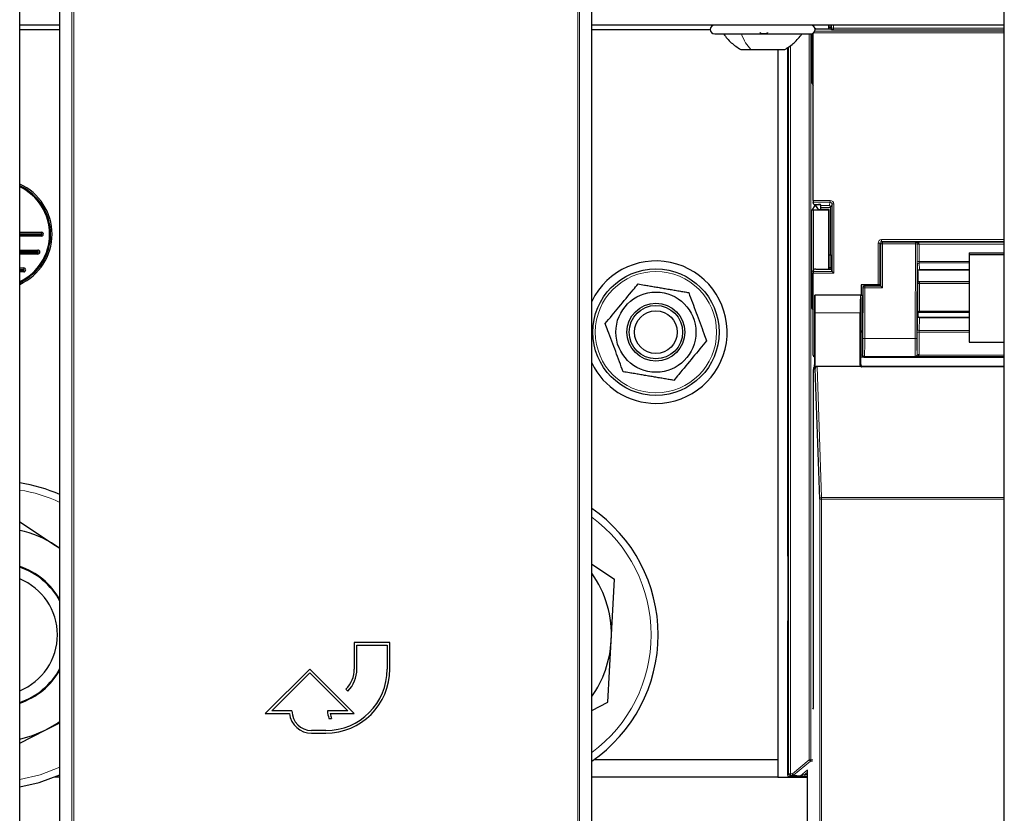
# Model space of a CAD drawing. Header units: millimetres. Extents: x 5 to 418, y 2 to 292.
# Tile 8 of 87: x 87 to 105, y 98 to 113. Entities that reach past the tile are written whole.
import ezdxf

# ---------------------------------------------------------------- set-up
doc = ezdxf.new("R2010")
doc.units = ezdxf.units.MM

msp = doc.modelspace()

# ---------------------------------------------------------------- linework, layer by layer
at = {"color": 7, "linetype": 'Continuous', "lineweight": 18}
for p, q in [((87.9173, 96.6696), (87.9173, 118.581)), ((87.9506, 118.581), (87.9506, 96.6691)), ((97.3851, 96.6691), (97.3851, 118.581)), ((97.4184, 118.581), (97.4184, 96.6696)), ((101.7596, 112.6221), (101.7596, 112.6213)), ((101.7642, 112.6205), (101.7642, 112.6221)), ((101.7976, 112.6221), (101.7976, 112.606)), ((102.1365, 112.5633), (102.1365, 112.6221)), ((102.1698, 112.6221), (102.1698, 112.5633)), ((101.7175, 98.8673), (101.7175, 112.4554)), ((101.7508, 112.4554), (101.7508, 98.8673)), ((101.7642, 111.5396), (101.7642, 112.4569)), ((105.37, 112.4738), (101.8006, 112.4738)), ((101.8255, 112.5071), (105.37, 112.5071)), ((102.1365, 112.5633), (102.1698, 112.5633)), ((102.1698, 112.5633), (105.37, 112.5633)), ((105.37, 112.53), (102.1709, 112.53)), ((101.3317, 98.6053), (101.3317, 112.2147)), ((101.365, 112.2386), (101.365, 98.6053)), ((101.7922, 109.3383), (102.1119, 109.3383)), ((102.1119, 109.305), (101.7927, 109.305)), ((102.0906, 109.241), (102.1119, 109.305)), ((102.1119, 109.3383), (102.1119, 109.305)), ((101.7642, 107.3229), (101.7642, 109.1545)), ((101.7976, 109.1554), (101.7976, 108.0216)), ((101.8224, 109.2418), (101.8224, 109.2632)), ((101.8557, 109.263), (101.8557, 109.2573)), ((101.9328, 109.241), (102.0906, 109.241)), ((102.1233, 109.2077), (101.9334, 109.2077)), ((102.1452, 109.2716), (102.1234, 109.206)), ((102.1452, 109.2716), (102.1785, 109.2716)), ((102.1452, 108.0072), (102.1452, 109.2716)), ((102.1785, 109.2716), (102.1785, 107.9738)), ((87.3483, 108.7137), (87.3482, 108.7426)), ((87.3483, 108.6682), (87.3483, 108.6971)), ((103.074, 108.5721), (103.074, 108.6055)), ((103.074, 108.6055), (105.37, 108.6055)), ((103.074, 108.5721), (103.0903, 108.5558)), ((105.37, 108.5721), (103.074, 108.5721)), ((87.2788, 108.4093), (87.2788, 108.3804)), ((103.0073, 107.7577), (103.0073, 108.5388)), ((103.0073, 108.5388), (103.0406, 108.5388)), ((103.0569, 108.5225), (103.0406, 108.5388)), ((103.0406, 108.5388), (103.0406, 107.7568)), ((103.0569, 107.7347), (103.0569, 108.5225)), ((103.0903, 108.5225), (103.0569, 108.5225)), ((103.0903, 108.5225), (103.0903, 108.5558)), ((103.0903, 108.5558), (103.7063, 108.5558)), ((103.0903, 108.5225), (103.0903, 107.7014)), ((103.7063, 108.5225), (103.0903, 108.5225)), ((103.7009, 106.7511), (103.7063, 108.5225)), ((103.7063, 108.5558), (103.7094, 108.5589)), ((103.7063, 108.5225), (103.7063, 108.5558)), ((103.7063, 108.5225), (103.7396, 108.5224)), ((103.7094, 108.5589), (105.37, 108.5589)), ((103.7396, 108.5224), (103.7342, 106.751)), ((103.7416, 108.5243), (103.7396, 108.5224)), ((103.7416, 108.1888), (103.7416, 108.5141)), ((103.7749, 108.5198), (103.7749, 108.1945)), ((105.37, 108.5198), (103.7749, 108.5198)), ((87.2788, 108.3637), (87.2788, 108.3349)), ((87.0151, 108.0759), (87.0151, 108.0471)), ((87.0151, 108.0304), (87.0151, 108.0015)), ((103.7478, 108.0127), (103.7421, 108.1377)), ((103.7749, 108.1945), (104.7151, 108.1945)), ((104.7151, 108.1689), (103.7755, 108.1689)), ((103.7755, 108.1689), (103.7811, 108.0439)), ((103.7811, 108.0439), (104.7151, 108.0439)), ((102.1785, 107.9738), (101.7922, 107.9738)), ((101.7927, 108.0071), (102.1453, 108.0071)), ((102.7236, 107.7014), (102.7189, 107.706)), ((102.7569, 107.7014), (102.7236, 107.7014)), ((102.7236, 106.7511), (102.7236, 107.7014)), ((102.7523, 107.7394), (102.7569, 107.7347)), ((102.7569, 107.7014), (102.7569, 107.7347)), ((102.7569, 107.7347), (103.0569, 107.7347)), ((103.0903, 107.7014), (102.7569, 107.7014)), ((102.7569, 107.7014), (102.7569, 106.7511)), ((103.7513, 107.2617), (103.7513, 107.7772)), ((103.7846, 107.7829), (103.7846, 107.2674)), ((104.7151, 107.7829), (103.7846, 107.7829)), ((102.6815, 107.5639), (102.7148, 107.5639)), ((102.673, 107.2308), (101.8307, 107.2308)), ((103.7421, 106.9311), (103.7478, 107.1662)), ((103.7811, 107.1405), (103.7755, 106.9055)), ((103.7811, 107.1405), (104.7151, 107.1405)), ((103.7846, 107.2674), (104.7151, 107.2674)), ((103.7755, 106.9055), (104.7151, 106.9055)), ((102.7073, 106.8886), (102.7073, 106.4399)), ((102.7569, 106.7511), (102.7236, 106.7511)), ((102.7569, 106.7511), (103.7009, 106.7511)), ((103.7009, 106.7511), (103.7342, 106.751)), ((103.7416, 106.4479), (103.7416, 106.8685)), ((103.7749, 106.8742), (103.7749, 106.4535)), ((104.7151, 106.8742), (103.7749, 106.8742)), ((102.7073, 106.4399), (102.6817, 106.4399)), ((102.7073, 106.4399), (102.7185, 106.4511)), ((102.7518, 106.4178), (102.7406, 106.4066)), ((103.7051, 106.4178), (102.7518, 106.4178)), ((103.7094, 106.4135), (103.7051, 106.4178)), ((105.37, 106.4135), (103.7094, 106.4135)), ((103.7384, 106.451), (103.7416, 106.4479)), ((103.7737, 106.441), (105.37, 106.441)), ((101.8638, 106.2308), (101.9478, 103.7773)), ((102.673, 106.2554), (102.6817, 106.2641)), ((102.715, 106.2308), (102.706, 106.2217)), ((101.9478, 103.7476), (101.9478, 103.7773)), ((101.9478, 103.7773), (105.37, 103.7773)), ((101.9145, 81.8363), (101.9145, 103.7476)), ((101.9145, 103.7476), (101.9478, 103.7476)), ((101.9478, 103.7476), (101.9478, 81.8357)), ((105.37, 103.7476), (101.9478, 103.7476)), ((101.3102, 102.7032), (101.3189, 102.6982)), ((101.3189, 101.4459), (101.3102, 101.4409)), ((101.4053, 98.6053), (101.7175, 98.8673)), ((101.7389, 98.8417), (101.4267, 98.5798)), ((101.7175, 98.8673), (101.7508, 98.8673)), ((101.7389, 98.8417), (101.7175, 98.8673)), ((101.777, 98.8379), (101.7389, 98.8417)), ((101.7508, 98.8673), (101.7829, 98.8641)), ((101.5548, 98.567), (101.687, 98.6779)), ((101.6867, 98.6342), (101.6369, 98.5924)), ((101.3102, 98.5839), (101.3317, 98.6053)), ((101.3317, 98.6053), (101.365, 98.6053)), ((101.365, 98.572), (101.3435, 98.5505)), ((101.365, 98.6053), (101.4053, 98.6053)), ((101.365, 98.6053), (101.365, 98.572)), ((101.4053, 98.572), (101.365, 98.572)), ((101.4053, 98.6053), (101.4267, 98.5798)), ((101.4053, 98.572), (101.4053, 98.6053)), ((101.5333, 98.5592), (101.4053, 98.572)), ((101.4267, 98.5798), (101.5548, 98.567)), ((101.6369, 98.5924), (101.6369, 98.5591)), ((101.6369, 98.5924), (101.6867, 98.5924)), ((101.6867, 98.5591), (101.6369, 98.5591))]:
    msp.add_line(p, q, dxfattribs=at)
at = {"color": 7, "linetype": 'Continuous', "lineweight": 25}
for p, q in [((86.9381, 96.9302), (86.9381, 113.5052)), ((87.6895, 96.9302), (87.6895, 113.5052)), ((97.6462, 96.9302), (97.6462, 113.5052)), ((105.37, 96.9302), (105.37, 113.5052)), ((87.6895, 112.6221), (86.9381, 112.6221)), ((105.37, 112.6221), (97.6462, 112.6221)), ((102.0817, 112.6221), (102.0817, 112.5491)), ((102.0926, 112.5491), (102.0926, 112.6221)), ((102.1228, 112.6221), (102.1226, 112.575)), ((86.9381, 112.5387), (87.6895, 112.5387)), ((97.6462, 112.5387), (99.8651, 112.5387)), ((99.9484, 112.4554), (101.7484, 112.4554)), ((101.7922, 109.3383), (101.7922, 112.4678)), ((101.8395, 112.5491), (102.0906, 112.5491)), ((102.1226, 112.575), (102.0926, 112.575)), ((102.1226, 112.575), (102.1273, 112.5609)), ((102.124, 112.5508), (102.1273, 112.5609)), ((102.1366, 112.533), (102.1273, 112.5609)), ((100.4359, 112.1637), (100.6228, 112.1637)), ((100.6228, 112.1637), (101.2609, 112.1637)), ((101.1317, 112.1637), (101.1317, 98.8721)), ((101.3102, 112.1992), (101.3102, 102.7032)), ((101.7642, 111.5396), (101.7922, 111.4977)), ((101.8061, 109.2647), (101.7927, 109.305)), ((101.8224, 109.2418), (101.7642, 109.1545)), ((102.0817, 109.1554), (101.7976, 109.1554)), ((101.8395, 109.263), (101.8928, 109.263)), ((101.8405, 109.2571), (101.8405, 109.2426)), ((101.8908, 109.1672), (101.8405, 109.2426)), ((101.9274, 109.2573), (101.8557, 109.2573)), ((102.0926, 109.1663), (101.9241, 109.1663)), ((101.9328, 109.241), (101.9261, 109.2612)), ((101.9334, 109.1663), (101.9334, 109.2077)), ((102.0926, 109.1663), (102.0817, 109.1554)), ((102.0817, 109.1554), (102.0817, 108.0491)), ((102.0926, 108.0491), (102.0926, 109.1663)), ((102.1234, 108.3227), (102.1234, 109.206)), ((86.9381, 108.7426), (87.3482, 108.7426)), ((86.9381, 108.7137), (87.3483, 108.7137)), ((86.9381, 108.6971), (87.3483, 108.6971)), ((87.3483, 108.6682), (86.9381, 108.6682)), ((86.9381, 108.4093), (87.2788, 108.4093)), ((86.9381, 108.3804), (87.2788, 108.3804)), ((86.9381, 108.3637), (87.2788, 108.3637)), ((87.2788, 108.3349), (86.9381, 108.3349)), ((102.0926, 108.3227), (102.1234, 108.3227)), ((102.1234, 108.3227), (102.1226, 108.075)), ((104.7151, 108.355), (104.7151, 108.3261)), ((104.7151, 108.355), (105.37, 108.355)), ((104.7151, 108.3261), (105.37, 108.3261)), ((104.7151, 108.3261), (104.7151, 106.6847)), ((86.9381, 108.0759), (87.0151, 108.0759)), ((86.9381, 108.0471), (87.0151, 108.0471)), ((86.9381, 108.0304), (87.0151, 108.0304)), ((101.7927, 108.0071), (101.8061, 108.0474)), ((101.8395, 108.0491), (102.0906, 108.0491)), ((102.1226, 108.075), (102.0926, 108.075)), ((102.1226, 108.075), (102.1273, 108.0609)), ((102.124, 108.0508), (102.1273, 108.0609)), ((102.1452, 108.0072), (102.1273, 108.0609)), ((103.7815, 108.0419), (104.7151, 108.0419)), ((87.0151, 108.0015), (86.9381, 108.0015)), ((101.7922, 106.4394), (101.7922, 107.9738)), ((102.1453, 108.0071), (102.1785, 107.9738)), ((103.7484, 108.0101), (103.7484, 108.01)), ((103.7484, 108.01), (103.7484, 107.8262)), ((102.6884, 107.7577), (102.6884, 107.5641)), ((103.0073, 107.7577), (102.6884, 107.7577)), ((102.7189, 107.706), (102.7189, 107.2308)), ((103.0076, 107.7394), (102.7523, 107.7394)), ((103.0406, 107.7568), (103.0474, 107.7467)), ((103.0409, 107.7399), (103.0474, 107.7443)), ((103.0474, 107.7467), (103.0474, 107.7443)), ((103.0569, 107.7347), (103.0474, 107.7443)), ((103.0903, 107.7014), (103.0569, 107.7347)), ((103.7516, 107.823), (103.7484, 107.8262)), ((103.786, 107.822), (104.7151, 107.822)), ((101.8242, 107.5619), (101.822, 107.5641)), ((102.6817, 107.5641), (101.822, 107.5641)), ((102.6788, 107.5641), (101.8249, 107.5641)), ((102.6791, 107.5638), (102.6815, 107.5619)), ((102.6817, 107.5641), (102.7189, 107.5641)), ((101.7642, 107.3229), (101.7922, 107.281)), ((101.8161, 107.2308), (101.8161, 106.2577)), ((101.8307, 106.1936), (101.8307, 107.2308)), ((102.673, 106.2554), (102.673, 107.2308)), ((103.7514, 107.2389), (103.7484, 107.2359)), ((103.7484, 107.2359), (103.7484, 107.1811)), ((103.7484, 107.1811), (103.7484, 107.1811)), ((104.7151, 107.1483), (103.7816, 107.1483)), ((104.7151, 107.2399), (103.7856, 107.2399)), ((102.6817, 106.2641), (102.6817, 106.8641)), ((102.7132, 106.8974), (102.7073, 106.8886)), ((104.7151, 106.6847), (105.37, 106.6847)), ((102.6832, 106.406), (102.6817, 106.406)), ((102.798, 106.406), (105.37, 106.406)), ((101.7972, 99.8308), (101.7972, 106.1733)), ((101.7978, 106.2066), (101.8156, 106.2244)), ((101.9145, 103.7476), (101.8307, 106.1936)), ((102.6838, 106.2308), (101.8638, 106.2308)), ((105.37, 106.2217), (102.706, 106.2217)), ((105.37, 106.2308), (102.715, 106.2308)), ((86.9381, 103.318), (87.6089, 102.8797)), ((87.6895, 102.8243), (87.6089, 102.8797)), ((87.6089, 102.8797), (87.6895, 102.8271)), ((97.6462, 102.5287), (98.0756, 102.2482)), ((101.319, 102.5927), (101.319, 101.5514)), ((98.012, 101.0952), (98.0756, 102.2482)), ((101.3102, 101.4409), (101.3102, 98.5839)), ((93.8678, 101.0641), (93.2012, 101.0641)), ((93.2012, 101.0641), (93.2012, 100.5641)), ((93.2512, 100.5641), (93.2512, 101.0141)), ((93.2512, 101.0141), (93.8178, 101.0141)), ((93.8178, 101.0141), (93.8178, 100.5641)), ((93.8678, 100.5641), (93.8678, 101.0641)), ((97.9484, 99.9423), (98.012, 101.0952)), ((92.3678, 100.5641), (91.5345, 99.7308)), ((91.6552, 99.7808), (92.3678, 100.4934)), ((93.2012, 99.7308), (92.3678, 100.5641)), ((92.3678, 100.4934), (93.0804, 99.7808)), ((93.0449, 100.187), (93.0803, 100.1516)), ((97.6462, 99.7893), (97.9484, 99.9423)), ((91.5345, 99.7308), (91.9875, 99.7308)), ((92.0345, 99.7808), (91.6552, 99.7808)), ((93.0804, 99.7808), (92.7012, 99.7808)), ((92.7509, 99.7308), (93.2012, 99.7308)), ((101.7829, 99.8164), (101.7972, 99.8308)), ((87.4181, 99.4209), (87.6895, 99.5582)), ((92.728, 99.6407), (92.778, 99.6407)), ((86.9381, 99.178), (87.4181, 99.4209)), ((92.6678, 99.4141), (92.4012, 99.4141)), ((92.4012, 99.3641), (92.6678, 99.3641)), ((97.6947, 98.8721), (101.1317, 98.8721)), ((101.1317, 98.8721), (101.1317, 98.5387)), ((101.6867, 82.0968), (101.6867, 98.6719)), ((87.6895, 98.5387), (87.5895, 98.5387)), ((101.1317, 98.5387), (97.6462, 98.5387)), ((101.1317, 98.5387), (101.6867, 98.5387)), ((101.3435, 98.5505), (101.6867, 98.5505))]:
    msp.add_line(p, q, dxfattribs=at)
at = {"color": 7, "linetype": 'Continuous', "lineweight": 25, "flags": 128}
for points in [[(87.4181, 99.4209), (87.6433, 99.554), (87.6895, 99.5865)], [(86.9381, 99.2507), (87.1775, 99.3183), (87.4181, 99.4209)], [(86.9381, 98.3617), (87.3043, 98.4409), (87.6895, 98.5812)]]:
    msp.add_lwpolyline(points, dxfattribs=at)
at = {"color": 7, "linetype": 'Continuous', "lineweight": 18, "flags": 128}
msp.add_lwpolyline([(86.9381, 98.4948), (87.3206, 98.5829), (87.6895, 98.7261)], dxfattribs=at)
at = {"color": 7, "linetype": 'Continuous', "lineweight": 25}
for radius in [1.1833, 0.75, 0.5417, 0.5, 0.4]:
    msp.add_circle((98.8484, 106.8721), radius, dxfattribs=at)
at = {"color": 7, "linetype": 'Continuous', "lineweight": 18}
msp.add_circle((98.8484, 106.8721), 1.1352, dxfattribs=at)
at = {"color": 7, "linetype": 'Continuous', "lineweight": 25}
for centre, radius, start, end in [((99.9484, 112.5387), 0.0833, 90, 270), ((101.7484, 112.5387), 0.0833, 270, 90), ((86.5151, 108.7054), 1.0297, 294.26044, 65.73956), ((86.5151, 108.7054), 1.0008, 295.00746, 64.99254), ((86.5151, 108.7054), 0.993, 295.21968, 64.78032), ((86.5151, 108.7054), 0.9833, 295.48404, 64.51596), ((87.3484, 108.7054), 0.0372, 269.93582, 90.28648), ((87.3484, 108.7054), 0.00833, 269.71352, 90.28648), ((87.2788, 108.3721), 0.0372, 270, 90), ((87.2788, 108.3721), 0.00833, 270, 90), ((98.8484, 106.8721), 1.3333, 270, 154.37514), ((87.0151, 108.0387), 0.0372, 270, 90), ((87.0151, 108.0387), 0.00833, 270, 90), ((98.8484, 106.8721), 1.3333, 205.62486, 270), ((86.5151, 101.2054), 2.875, 65.89019, 81.53755), ((96.0151, 101.2054), 2.875, 304.56585, 55.43415), ((86.5151, 101.2054), 2, 56.84238, 77.78713), ((101.3935, 102.7032), 0.0833, 179.9999, 203.42807), ((86.5151, 101.2054), 1.3471, 29.33047, 71.69487), ((86.5151, 101.2054), 1.3333, 28.26105, 71.49929), ((96.0151, 101.2054), 2, 356.84238, 35.35623), ((86.5151, 101.2054), 1.1286, 292.01719, 67.98281), ((101.3935, 101.4409), 0.0833, 156.57193, 180.0001), ((96.0151, 101.2054), 2, 324.64377, 356.84238), ((86.5151, 101.2054), 1.3333, 288.50071, 331.73895), ((86.5151, 101.2054), 1.3471, 288.30513, 330.66953), ((92.6678, 100.5641), 1.2, 270, 360), ((92.6678, 100.5641), 1.15, 270, 360), ((92.6678, 100.5641), 0.5333, 315, 360), ((92.6678, 100.5641), 0.5833, 315, 360), ((92.4012, 99.7808), 0.4167, 186.8921, 270), ((92.4012, 99.7808), 0.3667, 180, 270), ((93.0804, 99.7808), 0.3793, 180, 201.66618), ((93.0804, 99.7808), 0.3333, 188.62693, 204.84083), ((101.3435, 98.5839), 0.0333, 180.00017, 269.99983)]:
    msp.add_arc(centre, radius, start, end, dxfattribs=at)
at = {"color": 7, "linetype": 'Continuous', "lineweight": 18}
for centre, radius, start, end in [((103.0903, 108.5225), 0.0333, 90.02044, 179.97956), ((103.7063, 108.5225), 0.0333, 359.84417, 89.97948), ((103.7656, 108.0954), 0.4295, 88.75881, 93.20619), ((103.767, 108.4655), 0.0548, 81.72868, 117.63396), ((103.767, 108.1402), 0.0548, 81.72868, 117.63396), ((103.7747, 108.1364), 0.0326, 88.66024, 177.59954), ((103.7803, 108.0113), 0.0326, 88.66024, 177.59954), ((102.7569, 107.7014), 0.0333, 90.02044, 179.97956), ((103.7767, 107.7286), 0.0548, 81.72868, 117.63396), ((103.778, 107.1711), 0.0307, 189.14008, 275.72189), ((103.7767, 107.2131), 0.0548, 81.72868, 117.63396), ((103.7724, 106.936), 0.0307, 189.14008, 275.72189), ((103.767, 106.8199), 0.0548, 81.72868, 117.63396), ((102.7518, 106.4511), 0.0333, 180.02044, 269.97956), ((103.7051, 106.4511), 0.0333, 270.02036, 359.8033), ((103.7565, 106.39), 0.0538, 71.31698, 106.71781), ((103.767, 106.3993), 0.0548, 81.72868, 117.63396), ((86.5151, 101.2054), 2.7434, 64.65416, 81.12842), ((101.9464, 103.7454), 0.032, 87.42531, 175.98585), ((96.0151, 101.2054), 2.7434, 306.48184, 53.51816), ((101.7175, 98.8673), 0.0333, 310.00649, 359.99901), ((101.365, 98.6053), 0.0333, 180.0002, 269.9998), ((101.4053, 98.6053), 0.0333, 270.00246, 310.00618), ((101.5333, 98.5925), 0.0333, 270.00246, 310.00618)]:
    msp.add_arc(centre, radius, start, end, dxfattribs=at)
at = {"color": 7, "linetype": 'Continuous', "lineweight": 25}
for centre, major_axis, ratio, start_param, end_param in [((101.8395, 112.5474), (0.0333, 0), 0.0524078, 1.5707963, 1.8255304), ((102.0906, 112.5509), (0.0333, 0), 0.0524078, 4.712389, 6.265732), ((101.7976, 111.5396), (0.0333, 0), 0.0261859, 3.1590459, 4.712389), ((101.7928, 109.3383), (0, 0.0333), 0.0174551, 1.5707963, 3.0892328), ((101.7976, 109.1545), (0.0333, 0), 0.0261859, 1.5707963, 3.1241394), ((101.8395, 109.2647), (0.0333, 0), 0.0524078, 3.1590459, 4.712389), ((101.8557, 109.2418), (0.0333, 0), 0.0261859, 2.045545, 3.1241394), ((101.8557, 109.2561), (0.0333, 0), 0.0349208, 1.5707963, 2.045545), ((101.9241, 109.1672), (0.0333, 0), 0.0261859, 3.1590459, 4.712389), ((101.8928, 109.2612), (0.0333, 0), 0.0524078, 0.0174533, 1.5707963), ((101.9328, 109.2077), (0, 0.0333), 0.0174551, 4.712389, 6.2308254), ((102.0906, 109.2077), (-0.0199, 0.0275), 0.9462863, 4.1136959, 5.6321324), ((102.09, 109.206), (-0.0105, -0.0317), 0.9984779, 1.8927601, 1.9442066), ((101.8395, 108.0474), (0.0333, 0), 0.0524078, 1.5707963, 3.1241394), ((102.0906, 108.0509), (0.0333, 0), 0.0524078, 4.712389, 6.265732), ((103.7817, 108.0752), (0.0002, 0.0333), 0.034909, 3.1418078, 3.3561641), ((101.7928, 107.9738), (0, 0.0333), 0.0174551, 0.0523599, 1.5707963), ((102.1785, 108.0072), (0.0333, 0), 0.0524078, 3.1590459, 3.1939525), ((102.7523, 107.706), (-0.0236, 0.0236), 0.9996955, 5.4979394, 7.0684312), ((103.0073, 107.7568), (0.0333, 0), 0.0261859, 0.0174533, 1.5707963), ((103.0076, 107.74), (0.0333, 0), 0.0174551, 4.712389, 6.2570054), ((103.7525, 107.7888), (0.0002, 0.0667), 0.017455, 1.0317492, 1.745383), ((101.822, 107.2308), (0, 0.3333), 0.0174551, 0, 1.5707963), ((101.8249, 107.2308), (0, 0.3333), 0.0174551, 4.712389, 6.3990863), ((102.6788, 107.2308), (0, 0.3333), 0.0174551, 6.2415702, 7.8539816), ((102.6817, 107.2308), (0, 0.3667), 0.0174551, 0.4315851, 3.1400061), ((102.6817, 107.2308), (0, 0.3333), 0.0174551, 0, 0.0349066), ((102.7151, 107.2308), (0, 0.3333), 0.0192006, 0.0349066, 2.9822902), ((101.7976, 107.3229), (0.0333, 0), 0.0261859, 3.1590459, 4.712389), ((102.7131, 107.2308), (0, 0.3333), 0.0174551, 3.1677726, 4.712389), ((103.7525, 107.2733), (0.0002, 0.0667), 0.017455, 1.745383, 2.1135034), ((102.674, 106.8886), (0.0333, 0), 0.0261859, 5.1599776, 6.265732), ((101.8255, 106.4394), (-0.0236, -0.0236), 0.9996955, 5.4979394, 6.783802), ((101.7978, 106.1733), (0, 0.0333), 0.0174551, 0.0174533, 1.5707963), ((101.8156, 106.2577), (0, 0.0333), 0.0174551, 3.1590459, 4.712389), ((101.864, 106.1933), (-0.0013, 0.0374), 0.8908988, 6.2526748, 7.8155478), ((102.7063, 106.2554), (0.0236, 0.0236), 0.9996955, 2.3563468, 3.1864609), ((102.7151, 106.2641), (-0.0236, -0.0236), 0.9996955, 5.4979394, 7.0684312), ((102.7072, 106.2562), (0.0137, 0.032), 0.9516992, 2.7872637, 3.5276413)]:
    msp.add_ellipse(centre, major_axis=major_axis, ratio=ratio, start_param=start_param, end_param=end_param, dxfattribs=at)
at = {"color": 7, "linetype": 'Continuous', "lineweight": 18}
for centre, major_axis, ratio, start_param, end_param in [((102.1377, 112.5633), (0, 0.0667), 0.0174551, 1.5707963, 2.0425627), ((102.171, 112.5633), (0, 0.0333), 0.0349101, 1.5707963, 3.0892328), ((102.1119, 109.2715), (-0.0211, -0.0633), 0.9984779, 1.8927601, 3.462643), ((102.1119, 109.2715), (0.0106, 0.0318), 0.9954497, 5.0343527, 6.6042357), ((103.074, 108.5388), (0.0472, -0.0472), 0.9996955, 2.3563468, 3.9268385), ((103.074, 108.5388), (-0.0236, 0.0236), 0.999087, 5.4979394, 7.0684312), ((103.7094, 108.5256), (-0.0126, 0.0311), 0.9515581, 4.3066748, 5.8802434), ((103.7094, 108.5256), (0.0655, -0.0008), 0.5086981, 0.0033224, 1.576891), ((103.7427, 108.5257), (0.0002, 0.0667), 0.017455, 1.5910756, 1.745383), ((103.7761, 108.5256), (0.0002, 0.0333), 0.034909, 1.591237, 1.7455444), ((103.7427, 108.2004), (0.0002, 0.0667), 0.017455, 1.745383, 2.7925805), ((103.7484, 108.0753), (0.0002, 0.0667), 0.017455, 2.7925805, 3.3471363), ((103.7761, 108.2003), (0.0002, 0.0333), 0.034909, 1.7455444, 2.792742), ((103.7817, 108.0752), (0.0002, 0.0333), 0.034909, 2.792742, 3.1418078), ((103.7858, 107.7887), (0.0002, 0.0333), 0.034909, 6.2659472, 8.0287297), ((103.7484, 107.1151), (0.0002, 0.0667), 0.017455, 0.1436297, 0.6981854), ((103.7817, 107.115), (0.0002, 0.0333), 0.034909, 0.1349247, 0.6983468), ((103.7858, 107.2732), (0.0002, 0.0333), 0.034909, 1.7455444, 3.1592611), ((103.7427, 106.8801), (0.0002, 0.0667), 0.017455, 0.6981854, 1.745383), ((103.7761, 106.88), (0.0002, 0.0333), 0.034909, 0.6983468, 1.7455444), ((102.7184, 106.7511), (0, 0.3), 0.0174551, 3.1590459, 4.712389), ((102.7517, 106.7511), (0, 0.3333), 0.0157096, 3.1590459, 4.712389), ((103.7061, 106.7511), (0.0009, 0.3333), 0.0157095, 1.5708399, 3.1241829), ((103.7394, 106.751), (0.0009, 0.3), 0.017455, 1.5708501, 3.1241931), ((102.7406, 106.44), (0.0236, 0.0236), 0.999087, 2.3563468, 3.9268385), ((103.7094, 106.4468), (0.0127, 0.0311), 0.9517046, 3.5460728, 4.9248829), ((103.7094, 106.4468), (0.0655, 0.0008), 0.5086435, 4.7062961, 6.0851062), ((103.7082, 106.448), (-0.0139, 0.0306), 0.9906893, 4.0958032, 4.284408), ((103.7082, 106.4538), (-0.0271, 0.0612), 0.995438, 4.1059053, 4.2945101), ((101.6371, 98.5592), (0.1037, 0), 0.0011218, 3.1528111, 4.7110519), ((101.6371, 98.5925), (0.0823, 0.0255), 0.0008127, 3.1522108, 4.7104517)]:
    msp.add_ellipse(centre, major_axis=major_axis, ratio=ratio, start_param=start_param, end_param=end_param, dxfattribs=at)
at = {"color": 7, "linetype": 'Continuous', "lineweight": 25}
for points, knots in [([(100.1151, 112.4554), (100.1602, 112.3976), (100.2504, 112.282), (100.3741, 112.2032), (100.4359, 112.1637)], [0, 0, 0, 0, 0.5000001, 1, 1, 1, 1]), ([(100.9387, 112.4839), (100.9366, 112.48), (100.9325, 112.4722), (100.9169, 112.463), (100.8954, 112.4569), (100.8693, 112.4547), (100.8427, 112.4569), (100.8195, 112.463), (100.8018, 112.4722), (100.7959, 112.48), (100.793, 112.4839)], [0, 0, 0, 0, 0.1251933, 0.2494385, 0.3742794, 0.4990244, 0.6238686, 0.7493688, 0.8744304, 1, 1, 1, 1]), ([(101.2609, 112.1637), (101.3227, 112.2032), (101.4464, 112.282), (101.5366, 112.3976), (101.5817, 112.4554)], [0, 0, 0, 0, 0.4999999, 1, 1, 1, 1]), ([(102.1709, 112.53), (102.1708, 112.53), (102.164, 112.5303), (102.1519, 112.531), (102.1391, 112.532), (102.1374, 112.5327), (102.1366, 112.533)], [0, 0, 0, 0, 0.0069027, 0.4128976, 0.7521669, 1, 1, 1, 1]), ([(103.7485, 108.0129), (103.7485, 108.0129), (103.7485, 108.0129), (103.7486, 108.014), (103.7491, 108.0165), (103.7505, 108.0213), (103.7545, 108.0291), (103.7626, 108.0368), (103.7725, 108.0415), (103.779, 108.0414), (103.7815, 108.0414)], [0, 0, 0, 0, 0.0589879, 0.1238611, 0.1744013, 0.2546619, 0.4160732, 0.6475644, 0.8604761, 1, 1, 1, 1]), ([(97.8997, 107.0329), (97.9849, 107.1359), (98.1581, 107.345), (98.3654, 107.5954), (98.483, 107.7375), (98.5133, 107.7741)], [0, 0, 0, 0, 0.41855302, 0.8501562, 1, 1, 1, 1]), ([(98.5133, 107.7741), (98.5526, 107.7674), (98.622, 107.7557), (98.7224, 107.7387), (98.814, 107.7231), (98.9062, 107.7075), (98.9994, 107.6917), (99.0933, 107.6758), (99.1879, 107.6597), (99.2823, 107.6437), (99.3738, 107.6282), (99.4335, 107.6181), (99.462, 107.6133)], [0, 0, 0, 0, 0.1255309, 0.221676, 0.3179524, 0.4146945, 0.5116224, 0.6104895, 0.7095561, 0.8091571, 0.9089047, 1, 1, 1, 1]), ([(103.7516, 107.823), (103.7523, 107.8229), (103.7541, 107.8227), (103.7669, 107.8223), (103.7791, 107.8221), (103.7859, 107.822), (103.786, 107.822)], [0, 0, 0, 0, 0.2473085, 0.585443, 0.9931125, 1, 1, 1, 1]), ([(99.462, 107.6133), (99.5086, 107.488), (99.6031, 107.2335), (99.7163, 106.9287), (99.7805, 106.7558), (99.7971, 106.7112)], [0, 0, 0, 0, 0.418553, 0.8501562, 1, 1, 1, 1]), ([(102.6815, 107.5619), (102.6859, 107.5622), (102.6916, 107.5627), (102.7015, 107.5633), (102.7056, 107.5635), (102.7083, 107.5636), (102.7102, 107.5637), (102.7115, 107.5638), (102.7123, 107.5638), (102.713, 107.5638), (102.7135, 107.5639), (102.7139, 107.5639), (102.7142, 107.5639), (102.7146, 107.5639), (102.7147, 107.5639), (102.7148, 107.5639), (102.7148, 107.5639)], [0, 0, 0, 0, 0.5499294, 0.7043433, 0.8062148, 0.8729938, 0.9166665, 0.9452305, 0.9639523, 0.9762787, 0.9844591, 0.9899609, 0.9956125, 0.9978401, 0.9996316, 1, 1, 1, 1]), ([(103.7484, 107.1811), (103.7488, 107.1773), (103.7495, 107.1699), (103.7553, 107.16), (103.7637, 107.1525), (103.7725, 107.149), (103.7787, 107.1481), (103.7811, 107.1481), (103.7817, 107.148)], [0, 0, 0, 0, 0.2147108, 0.4294223, 0.6441235, 0.8588478, 0.9659952, 1, 1, 1, 1]), ([(103.7573, 107.1591), (103.756, 107.1605), (103.7533, 107.1636), (103.7508, 107.1686), (103.7494, 107.173), (103.7488, 107.1755), (103.7487, 107.1765), (103.7487, 107.1768), (103.7487, 107.1769)], [0, 0, 0, 0, 0.25173163, 0.52543527, 0.73370809, 0.86189167, 0.96056015, 1, 1, 1, 1]), ([(103.7856, 107.2399), (103.7855, 107.2399), (103.7788, 107.2398), (103.7666, 107.2395), (103.7539, 107.2392), (103.7521, 107.239), (103.7514, 107.2389)], [0, 0, 0, 0, 0.00690929, 0.4121797, 0.75193931, 1, 1, 1, 1]), ([(103.7815, 107.1489), (103.7798, 107.1488), (103.7743, 107.1484), (103.7662, 107.1518), (103.7599, 107.1558), (103.7577, 107.1586), (103.7573, 107.1591)], [0, 0, 0, 0, 0.1914603, 0.6026864, 0.9342801, 1, 1, 1, 1]), ([(98.2347, 106.1309), (98.1882, 106.2562), (98.0937, 106.5107), (97.9804, 106.8155), (97.9162, 106.9884), (97.8997, 107.0329)], [0, 0, 0, 0, 0.418553, 0.8501562, 1, 1, 1, 1]), ([(102.7132, 106.8974), (102.713, 106.8974), (102.7112, 106.8973), (102.7057, 106.8964), (102.697, 106.8929), (102.6886, 106.8853), (102.6828, 106.8753), (102.6821, 106.8678), (102.6817, 106.8641)], [0, 0, 0, 0, 0.0099195, 0.1088769, 0.3316896, 0.5544681, 0.7772339, 1, 1, 1, 1]), ([(99.7971, 106.7112), (99.7119, 106.6083), (99.5387, 106.3991), (99.3314, 106.1487), (99.2138, 106.0066), (99.1834, 105.97)], [0, 0, 0, 0, 0.418553, 0.8501562, 1, 1, 1, 1]), ([(102.798, 106.406), (102.7966, 106.406), (102.7939, 106.406), (102.7897, 106.406), (102.7855, 106.406), (102.7807, 106.406), (102.7764, 106.406), (102.7721, 106.4059), (102.7684, 106.4059), (102.7638, 106.4058), (102.7593, 106.4058), (102.755, 106.4057), (102.7515, 106.4057), (102.7479, 106.4056), (102.745, 106.4056), (102.7419, 106.4056), (102.7396, 106.4056), (102.7372, 106.4056), (102.7341, 106.4056), (102.7296, 106.4057), (102.7247, 106.4057), (102.7197, 106.4058), (102.715, 106.4059), (102.7105, 106.4059), (102.7068, 106.4059), (102.7029, 106.406), (102.6988, 106.406), (102.6944, 106.406), (102.6907, 106.406), (102.687, 106.406), (102.6845, 106.406), (102.6832, 106.406)], [0, 0, 0, 0, 0.0327047, 0.0656664, 0.0993463, 0.1332352, 0.1828168, 0.2077021, 0.2455652, 0.2835371, 0.3345436, 0.3718679, 0.4091915, 0.4361138, 0.4739707, 0.4848925, 0.5106869, 0.5271078, 0.5439832, 0.59058, 0.650918, 0.68672, 0.7352305, 0.783892, 0.8085753, 0.8333545, 0.8831186, 0.9119648, 0.9409428, 0.9703805, 1, 1, 1, 1]), ([(102.7406, 106.4066), (102.7407, 106.4066), (102.7472, 106.4065), (102.7593, 106.4063), (102.7789, 106.4061), (102.7924, 106.406), (102.798, 106.406)], [0, 0, 0, 0, 0.00696, 0.4064555, 0.7501921, 1, 1, 1, 1]), ([(99.1834, 105.97), (99.1549, 105.9749), (99.0964, 105.9848), (99.007, 105.9999), (98.9155, 106.0155), (98.8234, 106.0311), (98.7302, 106.0469), (98.6363, 106.0628), (98.5417, 106.0788), (98.4471, 106.0949), (98.3445, 106.1123), (98.274, 106.1242), (98.2347, 106.1309)], [0, 0, 0, 0, 0.0910953, 0.187283, 0.2835915, 0.3803366, 0.4772607, 0.5760899, 0.6751233, 0.7747169, 0.8744691, 1, 1, 1, 1]), ([(101.3189, 102.6982), (101.3189, 102.698), (101.3189, 102.6948), (101.3189, 102.6829), (101.3189, 102.6612), (101.319, 102.6289), (101.319, 102.6041), (101.319, 102.5927)], [0, 0, 0, 0, 0.0051807, 0.1169611, 0.4233704, 0.73591, 1, 1, 1, 1]), ([(101.319, 101.5514), (101.319, 101.54), (101.319, 101.5152), (101.3189, 101.4829), (101.3189, 101.4613), (101.3189, 101.4494), (101.3189, 101.4461), (101.3189, 101.4459)], [0, 0, 0, 0, 0.26409, 0.5766296, 0.8830389, 0.9948193, 1, 1, 1, 1])]:
    msp.add_open_spline(points, degree=3, knots=knots, dxfattribs=at)
at = {"color": 7, "linetype": 'Continuous', "lineweight": 18}
msp.add_open_spline([(100.4473, 112.4554), (100.472, 112.3976), (100.5213, 112.282), (100.589, 112.2032), (100.6228, 112.1637)], degree=3, dxfattribs=at)

doc.saveas('drawing.dxf')
